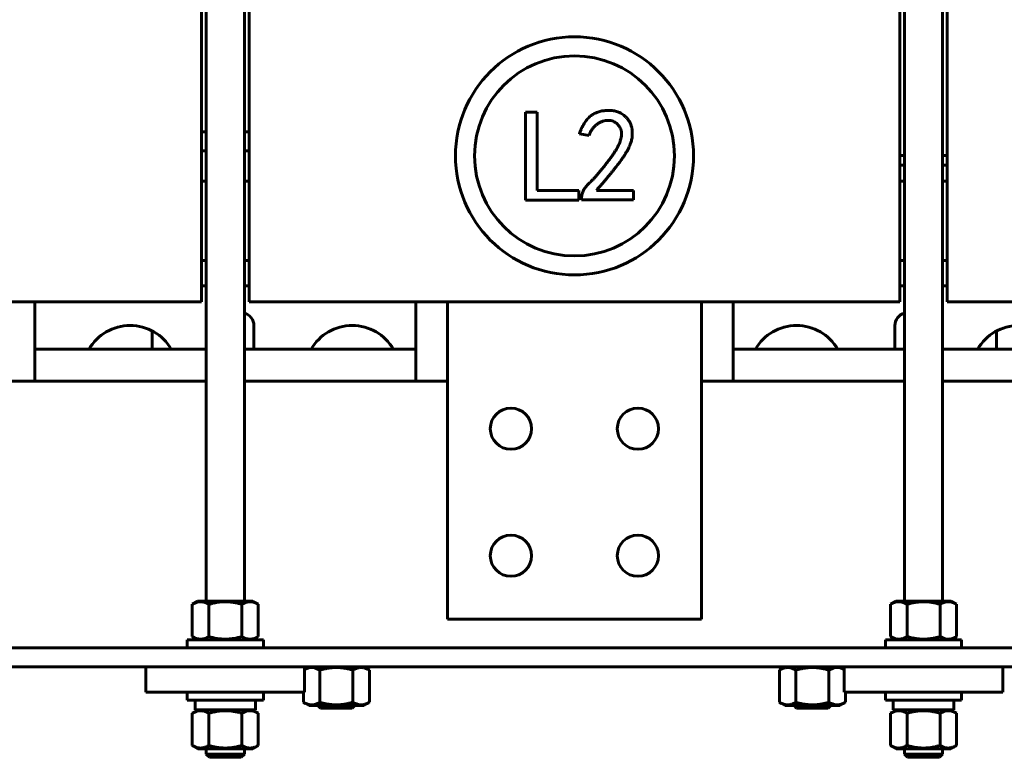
# Model space of a CAD drawing. Header units: millimetres. Extents: x 0 to 420, y 0 to 594.
# Tile 4 of 27: x 188 to 250, y 156 to 202. Entities that reach past the tile are written whole.
import ezdxf

# ---------------------------------------------------------------- set-up
doc = ezdxf.new("R2010")
doc.units = ezdxf.units.MM
doc.linetypes.add('K5LT_BASIC', pattern=[0])
doc.layers.add('Системный слой', color=7, linetype='Continuous')

# ---------------------------------------------------------------- blocks, each defined once
blk = doc.blocks.new('U19')
at = {"layer": 'Системный слой', "color": 150, "linetype": 'K5LT_BASIC', "lineweight": 60, "true_color": 0x0080ff}
for p, q in [((243.127, 193.204), (243.427, 193.204)), ((245.827, 193.204), (246.127, 193.204))]:
    blk.add_line(p, q, dxfattribs=at)
blk = doc.blocks.new('U20')
at = {"layer": 'Системный слой', "color": 150, "linetype": 'K5LT_BASIC', "lineweight": 60, "true_color": 0x0080ff}
for p, q in [((243.127, 193.804), (243.427, 193.804)), ((245.827, 193.804), (246.127, 193.804))]:
    blk.add_line(p, q, dxfattribs=at)
blk = doc.blocks.new('U21')
at = {"layer": 'Системный слой', "color": 150, "linetype": 'K5LT_BASIC', "lineweight": 60, "true_color": 0x0080ff}
for p, q in [((243.427, 165.744), (243.427, 253.377)), ((243.427, 156.104), (243.427, 156.444))]:
    blk.add_line(p, q, dxfattribs=at)
blk = doc.blocks.new('U22')
at = {"layer": 'Системный слой', "color": 150, "linetype": 'K5LT_BASIC', "lineweight": 60, "true_color": 0x0080ff}
for p, q in [((245.827, 165.744), (245.827, 253.377)), ((245.827, 156.104), (245.827, 156.444))]:
    blk.add_line(p, q, dxfattribs=at)
blk = doc.blocks.new('U36')
at = {"layer": 'Системный слой', "color": 150, "linetype": 'K5LT_BASIC', "lineweight": 60, "true_color": 0x0080ff}
for p, q in [((199.127, 187.204), (199.427, 187.204)), ((201.827, 187.204), (202.127, 187.204))]:
    blk.add_line(p, q, dxfattribs=at)
blk = doc.blocks.new('U37')
at = {"layer": 'Системный слой', "color": 150, "linetype": 'K5LT_BASIC', "lineweight": 60, "true_color": 0x0080ff}
for p, q in [((199.127, 187.204), (199.427, 187.204)), ((201.827, 187.204), (202.127, 187.204))]:
    blk.add_line(p, q, dxfattribs=at)
blk = doc.blocks.new('U38')
at = {"layer": 'Системный слой', "color": 150, "linetype": 'K5LT_BASIC', "lineweight": 60, "true_color": 0x0080ff}
for p, q in [((199.127, 192.204), (199.427, 192.204)), ((201.827, 192.204), (202.127, 192.204))]:
    blk.add_line(p, q, dxfattribs=at)
blk = doc.blocks.new('U56')
at = {"layer": 'Системный слой', "color": 150, "linetype": 'K5LT_BASIC', "lineweight": 60, "true_color": 0x0080ff}
for p, q in [((199.427, 254.523), (199.427, 165.744)), ((199.427, 156.444), (199.427, 156.104))]:
    blk.add_line(p, q, dxfattribs=at)
blk = doc.blocks.new('U57')
at = {"layer": 'Системный слой', "color": 150, "linetype": 'K5LT_BASIC', "lineweight": 60, "true_color": 0x0080ff}
for p, q in [((201.827, 254.523), (201.827, 165.744)), ((201.827, 156.444), (201.827, 156.104))]:
    blk.add_line(p, q, dxfattribs=at)
blk = doc.blocks.new('U58')
at = {"layer": 'Системный слой', "color": 150, "linetype": 'K5LT_BASIC', "lineweight": 60, "true_color": 0x0080ff}
for p, q in [((200.692, 155.904), (199.627, 155.904)), ((201.627, 155.904), (200.692, 155.904))]:
    blk.add_line(p, q, dxfattribs=at)
blk = doc.blocks.new('U59')
at = {"layer": 'Системный слой', "color": 150, "linetype": 'K5LT_BASIC', "lineweight": 60, "true_color": 0x0080ff}
for p, q in [((199.427, 194.104), (199.127, 194.104)), ((202.127, 194.104), (201.827, 194.104))]:
    blk.add_line(p, q, dxfattribs=at)
blk = doc.blocks.new('U60')
at = {"layer": 'Системный слой', "color": 150, "linetype": 'K5LT_BASIC', "lineweight": 60, "true_color": 0x0080ff}
for p, q in [((199.127, 194.104), (199.427, 194.104)), ((201.827, 194.104), (202.127, 194.104))]:
    blk.add_line(p, q, dxfattribs=at)
blk = doc.blocks.new('U61')
at = {"layer": 'Системный слой', "color": 150, "linetype": 'K5LT_BASIC', "lineweight": 60, "true_color": 0x0080ff}
for p, q in [((186.627, 179.604), (199.427, 179.604)), ((201.827, 179.604), (214.627, 179.604)), ((230.627, 179.604), (243.427, 179.604)), ((245.827, 179.604), (258.627, 179.604))]:
    blk.add_line(p, q, dxfattribs=at)
blk = doc.blocks.new('U67')
at = {"layer": 'Системный слой', "color": 150, "linetype": 'K5LT_BASIC', "lineweight": 60, "true_color": 0x0080ff}
for p, q in [((188.627, 181.604), (199.427, 181.604)), ((201.827, 181.604), (212.627, 181.604))]:
    blk.add_line(p, q, dxfattribs=at)
blk = doc.blocks.new('U68')
at = {"layer": 'Системный слой', "color": 150, "linetype": 'K5LT_BASIC', "lineweight": 60, "true_color": 0x0080ff}
for p, q in [((232.627, 181.604), (243.427, 181.604)), ((245.827, 181.604), (256.627, 181.604))]:
    blk.add_line(p, q, dxfattribs=at)
blk = doc.blocks.new('U73')
at = {"layer": 'Системный слой', "color": 150, "linetype": 'K5LT_BASIC', "lineweight": 60, "true_color": 0x0080ff}
blk.add_line((232.627, 179.604), (232.627, 184.604), dxfattribs=at)
blk = doc.blocks.new('U74')
at = {"layer": 'Системный слой', "color": 150, "linetype": 'K5LT_BASIC', "lineweight": 60, "true_color": 0x0080ff}
blk.add_line((212.627, 184.604), (212.627, 179.604), dxfattribs=at)
blk = doc.blocks.new('U83')
at = {"layer": 'Системный слой', "color": 150, "linetype": 'K5LT_BASIC', "lineweight": 60, "true_color": 0x0080ff}
for p, q in [((205.627, 161.443), (205.946, 161.551)), ((205.946, 161.551), (206.27, 161.535)), ((206.27, 161.535), (206.588, 161.4))]:
    blk.add_line(p, q, dxfattribs=at)
blk = doc.blocks.new('U104')
at = {"layer": 'Системный слой', "color": 150, "linetype": 'K5LT_BASIC', "lineweight": 60, "true_color": 0x0080ff}
for p, q in [((238.666, 161.4), (238.983, 161.535)), ((238.983, 161.535), (239.307, 161.552)), ((239.307, 161.552), (239.627, 161.443))]:
    blk.add_line(p, q, dxfattribs=at)
blk = doc.blocks.new('U133')
at = {"layer": 'Системный слой', "color": 150, "linetype": 'K5LT_BASIC', "lineweight": 60, "true_color": 0x0080ff}
for p, q in [((243.127, 187.204), (243.427, 187.204)), ((245.827, 187.204), (246.127, 187.204))]:
    blk.add_line(p, q, dxfattribs=at)
blk = doc.blocks.new('U134')
at = {"layer": 'Системный слой', "color": 150, "linetype": 'K5LT_BASIC', "lineweight": 60, "true_color": 0x0080ff}
for p, q in [((243.127, 187.204), (243.427, 187.204)), ((245.827, 187.204), (246.127, 187.204))]:
    blk.add_line(p, q, dxfattribs=at)
blk = doc.blocks.new('U135')
at = {"layer": 'Системный слой', "color": 150, "linetype": 'K5LT_BASIC', "lineweight": 60, "true_color": 0x0080ff}
for p, q in [((243.127, 192.204), (243.427, 192.204)), ((245.827, 192.204), (246.127, 192.204))]:
    blk.add_line(p, q, dxfattribs=at)
blk = doc.blocks.new('U137')
at = {"layer": 'Системный слой', "color": 150, "linetype": 'K5LT_BASIC', "lineweight": 60, "true_color": 0x0080ff}
blk.add_line((188.627, 179.604), (188.627, 184.604), dxfattribs=at)
blk = doc.blocks.new('U144')
at = {"layer": 'Системный слой', "color": 150, "linetype": 'K5LT_BASIC', "lineweight": 60, "true_color": 0x0080ff}
for p, q in [((199.127, 185.604), (199.427, 185.604)), ((201.827, 185.604), (202.127, 185.604)), ((243.127, 185.604), (243.427, 185.604)), ((245.827, 185.604), (246.127, 185.604))]:
    blk.add_line(p, q, dxfattribs=at)

msp = doc.modelspace()

# ---------------------------------------------------------------- linework, layer by layer
at = {"layer": 'Системный слой', "color": 150, "linetype": 'K5LT_BASIC', "lineweight": 60, "true_color": 0x0080ff}
for p, q in [((199.1272, 250.6043), (199.1272, 184.6043)), ((202.1272, 184.6043), (202.1272, 250.6043)), ((243.1272, 250.6043), (243.1272, 184.6043)), ((246.1272, 184.6043), (246.1272, 250.6043)), ((219.5406, 196.5431), (220.2867, 196.5431)), ((219.5406, 190.9955), (219.5406, 196.5431)), ((220.2867, 196.5431), (220.2867, 191.6119)), ((199.1272, 195.3043), (199.4272, 195.3043)), ((201.8272, 195.3043), (202.1272, 195.3043)), ((223.5569, 195.0832), (222.9405, 195.1805)), ((220.2867, 191.6119), (222.9145, 191.6119)), ((222.9145, 191.6119), (222.9145, 190.9955)), ((223.0703, 191.0279), (223.0703, 191.1577)), ((224.0111, 191.6119), (226.3469, 191.6119)), ((226.3469, 191.6119), (226.3469, 191.0279)), ((222.9145, 190.9955), (219.5406, 190.9955)), ((226.3469, 191.0279), (223.0703, 191.0279)), ((167.1272, 184.6043), (190.1272, 184.6043)), ((199.1272, 184.6043), (190.1272, 184.6043)), ((211.1272, 184.6043), (202.1272, 184.6043)), ((211.1272, 184.6043), (234.1272, 184.6043)), ((214.6272, 184.6043), (214.6272, 164.6043)), ((230.6272, 184.6043), (214.6272, 184.6043)), ((230.6272, 184.6043), (230.6272, 164.6043)), ((243.1272, 184.6043), (234.1272, 184.6043)), ((255.1272, 184.6043), (246.1272, 184.6043)), ((202.4272, 183.1043), (202.4272, 181.6043)), ((242.8272, 181.6043), (242.8272, 183.1043)), ((196.0272, 182.7576), (196.0272, 181.6043)), ((249.2272, 182.7576), (249.2272, 181.6043)), ((198.9022, 165.7443), (198.5487, 165.5403)), ((198.9022, 165.7443), (202.3522, 165.7443)), ((202.3522, 165.7443), (202.7056, 165.5403)), ((242.9022, 165.7443), (242.5487, 165.5403)), ((246.3522, 165.7443), (242.9022, 165.7443)), ((246.3522, 165.7443), (246.7056, 165.5403)), ((198.5487, 165.5403), (198.5487, 163.5084)), ((199.5879, 165.5403), (199.5879, 163.5084)), ((201.6664, 165.5403), (201.6664, 163.5084)), ((202.7056, 165.5403), (202.7056, 163.5084)), ((242.5487, 163.5084), (242.5487, 165.5403)), ((243.5879, 163.5084), (243.5879, 165.5403)), ((245.6664, 163.5084), (245.6664, 165.5403)), ((246.7056, 163.5084), (246.7056, 165.5403)), ((230.6272, 164.6043), (214.6272, 164.6043)), ((198.2272, 162.8043), (198.2272, 163.3043)), ((198.2272, 163.3043), (203.0272, 163.3043)), ((198.9022, 163.3043), (198.5487, 163.5084)), ((202.3522, 163.3043), (202.7056, 163.5084)), ((203.0272, 162.8043), (203.0272, 163.3043)), ((242.2272, 163.3043), (242.2272, 162.8043)), ((247.0272, 163.3043), (242.2272, 163.3043)), ((242.9022, 163.3043), (242.5487, 163.5084)), ((246.3522, 163.3043), (246.7056, 163.5084)), ((247.0272, 163.3043), (247.0272, 162.8043)), ((171.6272, 162.8043), (273.6272, 162.8043)), ((181.6272, 161.6043), (263.6272, 161.6043)), ((195.6272, 161.6043), (205.6272, 161.6043)), ((195.6272, 161.6043), (195.6272, 160.0043)), ((205.6272, 161.6043), (205.6272, 160.0043)), ((205.9022, 161.6043), (205.6272, 161.4456)), ((206.5879, 159.3684), (206.5879, 161.4003)), ((208.6664, 159.3684), (208.6664, 161.4003)), ((209.3522, 161.6043), (209.7056, 161.4003)), ((209.7056, 159.3684), (209.7056, 161.4003)), ((235.9022, 161.6043), (235.5487, 161.4003)), ((235.5487, 159.3684), (235.5487, 161.4003)), ((236.5879, 159.3684), (236.5879, 161.4003)), ((238.6664, 159.3684), (238.6664, 161.4003)), ((239.3522, 161.6043), (239.6272, 161.4456)), ((239.6272, 160.0043), (239.6272, 161.6043)), ((249.6272, 161.6043), (239.6272, 161.6043)), ((249.6272, 160.0043), (249.6272, 161.6043)), ((195.6272, 160.0043), (205.6272, 160.0043)), ((198.2272, 160.0043), (198.2272, 159.5043)), ((203.0272, 159.5043), (198.2272, 159.5043)), ((198.7172, 159.5043), (198.7172, 158.8843)), ((202.5372, 159.5043), (202.5372, 158.8843)), ((203.0272, 160.0043), (203.0272, 159.5043)), ((205.5487, 159.3684), (205.5487, 160.0043)), ((249.6272, 160.0043), (239.6272, 160.0043)), ((239.7056, 159.3684), (239.7056, 160.0043)), ((242.2272, 159.5043), (242.2272, 160.0043)), ((242.2272, 159.5043), (247.0272, 159.5043)), ((242.7172, 158.8843), (242.7172, 159.5043)), ((246.5372, 158.8843), (246.5372, 159.5043)), ((247.0272, 159.5043), (247.0272, 160.0043)), ((198.9022, 158.8843), (198.5487, 158.6803)), ((202.5372, 158.8843), (198.7172, 158.8843)), ((202.3522, 158.8843), (202.7056, 158.6803)), ((205.9022, 159.1643), (205.5487, 159.3684)), ((209.3522, 159.1643), (205.9022, 159.1643)), ((206.6272, 159.0043), (206.4672, 159.1643)), ((208.6272, 159.0043), (206.6272, 159.0043)), ((208.6272, 159.0043), (208.7872, 159.1643)), ((209.3522, 159.1643), (209.7056, 159.3684)), ((235.9022, 159.1643), (235.5487, 159.3684)), ((239.3522, 159.1643), (235.9022, 159.1643)), ((236.6272, 159.0043), (236.4672, 159.1643)), ((238.6272, 159.0043), (236.6272, 159.0043)), ((238.6272, 159.0043), (238.7872, 159.1643)), ((239.3522, 159.1643), (239.7056, 159.3684)), ((242.9022, 158.8843), (242.5487, 158.6803)), ((242.7172, 158.8843), (246.5372, 158.8843)), ((246.3522, 158.8843), (246.7056, 158.6803)), ((198.5487, 156.6484), (198.5487, 158.6803)), ((199.5879, 156.6484), (199.5879, 158.6803)), ((201.6664, 156.6484), (201.6664, 158.6803)), ((202.7056, 156.6484), (202.7056, 158.6803)), ((242.5487, 158.6803), (242.5487, 156.6484)), ((243.5879, 158.6803), (243.5879, 156.6484)), ((245.6664, 158.6803), (245.6664, 156.6484)), ((246.7056, 158.6803), (246.7056, 156.6484)), ((198.9022, 156.4443), (198.5487, 156.6484)), ((202.3522, 156.4443), (198.9022, 156.4443)), ((202.3522, 156.4443), (202.7056, 156.6484)), ((242.9022, 156.4443), (242.5487, 156.6484)), ((242.9022, 156.4443), (246.3522, 156.4443)), ((246.3522, 156.4443), (246.7056, 156.6484)), ((199.6272, 155.9043), (199.4272, 156.1043)), ((199.4272, 156.1043), (200.7055, 156.1043)), ((200.7055, 156.1043), (201.8272, 156.1043)), ((201.6272, 155.9043), (201.8272, 156.1043)), ((243.6272, 155.9043), (243.4272, 156.1043)), ((243.4272, 156.1043), (245.8272, 156.1043)), ((245.6272, 155.9043), (243.6272, 155.9043)), ((245.6272, 155.9043), (245.8272, 156.1043))]:
    msp.add_line(p, q, dxfattribs=at)
for centre, radius in [((222.6311, 193.7911), 7.5), ((222.6311, 193.7911), 6.3), ((218.6272, 176.6043), 1.3), ((226.6272, 176.6043), 1.3), ((218.6272, 168.6043), 1.3), ((226.6272, 168.6043), 1.3)]:
    msp.add_circle(centre, radius, dxfattribs=at)
for centre, radius, start, end in [((201.6272, 183.1043), 0.8, 0, 75.522488), ((243.6272, 183.1043), 0.8, 104.477512, 180), ((194.6272, 180.1043), 3, 30, 150), ((208.6272, 180.1043), 3, 30, 150), ((236.6272, 180.1043), 3, 30, 150), ((250.6272, 180.1043), 3, 30, 150)]:
    msp.add_arc(centre, radius, start, end, dxfattribs=at)
for points, knots in [([(222.9405, 195.1805), (222.9623, 195.2409), (223.0046, 195.3582), (223.0775, 195.5254), (223.1528, 195.681), (223.2326, 195.824), (223.3186, 195.9534), (223.4087, 196.0705), (223.5034, 196.1752), (223.6029, 196.2674), (223.707, 196.3487), (223.8163, 196.4192), (223.9295, 196.4808), (224.0471, 196.533), (224.1692, 196.5751), (224.2965, 196.6058), (224.4277, 196.6295), (224.5172, 196.6367), (224.5626, 196.6404)], [0, 0, 0, 0, 0.082418, 0.1603497, 0.2342482, 0.3045452, 0.3706461, 0.4337613, 0.4942528, 0.5518037, 0.6079209, 0.6637471, 0.7187966, 0.7734135, 0.8289231, 0.8846043, 0.9415582, 1, 1, 1, 1]), ([(224.5626, 196.6404), (224.6154, 196.6446), (224.7182, 196.6529), (224.8688, 196.6544), (225.0109, 196.6446), (225.147, 196.6259), (225.2801, 196.5929), (225.4134, 196.5442), (225.5482, 196.4784), (225.6844, 196.3977), (225.8179, 196.2989), (225.9388, 196.1746), (226.0454, 196.0273), (226.1407, 195.8607), (226.2176, 195.6734), (226.2639, 195.4647), (226.2808, 195.2384), (226.2715, 195.0387), (226.2488, 194.8698), (226.217, 194.7348), (226.1712, 194.5942), (226.1172, 194.446), (226.0455, 194.2935), (225.9648, 194.1336), (225.8684, 193.969), (225.7808, 193.8269), (225.7015, 193.7086), (225.635, 193.612), (225.5625, 193.5089), (225.481, 193.401), (225.395, 193.2857), (225.3024, 193.164), (225.2025, 193.0371), (225.0965, 192.9032), (224.9839, 192.7628), (224.864, 192.6167), (224.7371, 192.4651), (224.605, 192.3061), (224.4662, 192.1409), (224.3205, 191.9698), (224.1675, 191.7935), (224.0639, 191.6732), (224.0111, 191.6119)], [0, 0, 0, 0, 0.0231066, 0.0449378, 0.0655931, 0.085179, 0.1047905, 0.1252321, 0.146947, 0.1701294, 0.1941955, 0.2191421, 0.2453748, 0.2732971, 0.3026794, 0.3333104, 0.3660738, 0.4013869, 0.4202566, 0.4403369, 0.4617676, 0.484702, 0.5090853, 0.5351729, 0.5627921, 0.5922081, 0.6079503, 0.6249052, 0.6433192, 0.6629144, 0.6838717, 0.7060522, 0.7295644, 0.7543029, 0.7805141, 0.8080636, 0.8367079, 0.8667163, 0.8982007, 0.9307825, 0.9647093, 1, 1, 1, 1]), ([(223.0703, 191.1577), (223.0742, 191.1979), (223.082, 191.2778), (223.1094, 191.3953), (223.1479, 191.51), (223.1986, 191.6219), (223.2612, 191.731), (223.3382, 191.835), (223.4242, 191.9385), (223.527, 192.0363), (223.6379, 192.1404), (223.7528, 192.2596), (223.8772, 192.3896), (224.0061, 192.5362), (224.1449, 192.6939), (224.2884, 192.8676), (224.4399, 193.0537), (224.5952, 193.249), (224.7473, 193.4451), (224.8876, 193.6351), (225.0151, 193.8126), (225.1289, 193.9781), (225.2259, 194.1335), (225.3102, 194.2765), (225.3821, 194.4067), (225.4538, 194.5622), (225.5216, 194.7416), (225.5747, 194.9453), (225.5988, 195.1339), (225.5893, 195.3072), (225.552, 195.4653), (225.487, 195.6088), (225.3956, 195.7381), (225.2789, 195.8484), (225.1458, 195.9392), (224.9977, 196.0002), (224.8392, 196.0311), (224.6734, 196.0283), (224.5063, 195.9986), (224.3398, 195.9469), (224.1793, 195.867), (224.0221, 195.7672), (223.8764, 195.6387), (223.7483, 195.4804), (223.6394, 195.2932), (223.5851, 195.1549), (223.5569, 195.0832)], [0, 0, 0, 0, 0.0155287, 0.0308642, 0.04632, 0.0620533, 0.0780793, 0.0946407, 0.1118158, 0.1298049, 0.1492158, 0.1703673, 0.1934894, 0.2184957, 0.245488, 0.2743887, 0.3051868, 0.3378863, 0.3704218, 0.4007344, 0.4288022, 0.4545463, 0.4780315, 0.4993181, 0.5184278, 0.535259, 0.5652147, 0.5921015, 0.6161602, 0.6380887, 0.6585443, 0.6783481, 0.6983685, 0.7190874, 0.7398698, 0.7600558, 0.7803153, 0.8015928, 0.8234931, 0.8454849, 0.8684476, 0.8923113, 0.9169977, 0.9428597, 0.9703611, 1, 1, 1, 1]), ([(198.5487, 165.5403), (198.6137, 165.5778), (198.7093, 165.6253), (198.8274, 165.6656), (198.9014, 165.6842), (198.9678, 165.6955), (199.0246, 165.7004), (199.0827, 165.7015), (199.1413, 165.6987), (199.2114, 165.689), (199.2695, 165.6759), (199.3385, 165.6562), (199.4418, 165.6184), (199.5321, 165.5725), (199.5879, 165.5403)], [0, 0, 0, 0, 2.8814613, 4.2007918, 5.12203, 6.0737295, 7.054851, 7.5526049, 8.5536622, 9.549854, 10.5399482, 11.0322282, 12.5081996, 15, 15, 15, 15]), ([(199.5879, 165.5403), (199.6041, 165.5449), (199.6366, 165.5541), (199.7022, 165.5721), (199.7844, 165.5932), (199.8837, 165.6163), (200.0087, 165.6423), (200.1592, 165.668), (200.2917, 165.6838), (200.3801, 165.6914), (200.4394, 165.6956), (200.5748, 165.7025), (200.7764, 165.701), (201.0309, 165.6781), (201.2314, 165.6455), (201.3911, 165.6119), (201.4976, 165.5863), (201.5891, 165.5622), (201.6406, 165.5477), (201.6664, 165.5403)], [0.009237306, 0.009237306, 0.009237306, 0.009237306, 0.009490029, 0.009742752, 0.010248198, 0.010753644, 0.01125909, 0.012147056, 0.013035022, 0.013257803, 0.013480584, 0.013926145, 0.015290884, 0.016498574, 0.017706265, 0.018327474, 0.018948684, 0.01935084, 0.019752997, 0.019752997, 0.019752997, 0.019752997]), ([(201.6664, 165.5403), (201.7314, 165.5778), (201.827, 165.6253), (201.9451, 165.6656), (202.019, 165.6842), (202.0855, 165.6955), (202.1422, 165.7004), (202.2004, 165.7015), (202.2589, 165.6987), (202.3291, 165.689), (202.3872, 165.6759), (202.4562, 165.6562), (202.5595, 165.6184), (202.6498, 165.5725), (202.7056, 165.5403)], [0, 0, 0, 0, 2.8814613, 4.2007918, 5.12203, 6.0737295, 7.054851, 7.5526049, 8.5536622, 9.549854, 10.5399482, 11.0322282, 12.5081996, 15, 15, 15, 15]), ([(242.5487, 165.5403), (242.6335, 165.5892), (242.719, 165.6296), (242.8917, 165.6855), (242.979, 165.7009), (243.1115, 165.7011), (243.1559, 165.6973), (243.2437, 165.6827), (243.2873, 165.6718), (243.4173, 165.6298), (243.503, 165.5893), (243.5879, 165.5403)], [0.000000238, 0.000000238, 0.000000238, 0.000000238, 0.002624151, 0.002624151, 0.005248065, 0.005248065, 0.006560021, 0.006560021, 0.007871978, 0.007871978, 0.010495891, 0.010495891, 0.010495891, 0.010495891]), ([(243.5879, 165.5403), (243.7559, 165.5887), (243.9261, 165.6291), (244.1864, 165.6714), (244.2742, 165.6824), (244.4509, 165.6973), (244.539, 165.701), (244.8025, 165.701), (244.977, 165.686), (245.3242, 165.63), (245.4973, 165.5891), (245.6664, 165.5403)], [0.003844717, 0.003844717, 0.003844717, 0.003844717, 0.006467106, 0.006467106, 0.0077783, 0.0077783, 0.009089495, 0.009089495, 0.011711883, 0.011711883, 0.014334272, 0.014334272, 0.014334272, 0.014334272]), ([(245.6664, 165.5403), (245.7512, 165.5892), (245.8367, 165.6296), (246.0094, 165.6855), (246.0967, 165.7009), (246.2292, 165.7011), (246.2736, 165.6973), (246.3614, 165.6827), (246.405, 165.6718), (246.535, 165.6298), (246.6207, 165.5893), (246.7056, 165.5403)], [0.000000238, 0.000000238, 0.000000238, 0.000000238, 0.002624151, 0.002624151, 0.005248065, 0.005248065, 0.006560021, 0.006560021, 0.007871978, 0.007871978, 0.010495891, 0.010495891, 0.010495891, 0.010495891]), ([(199.5879, 163.5084), (199.5031, 163.4594), (199.4176, 163.419), (199.2449, 163.3631), (199.1577, 163.3477), (199.0251, 163.3476), (198.9807, 163.3513), (198.8929, 163.366), (198.8493, 163.3769), (198.7193, 163.4189), (198.6336, 163.4593), (198.5487, 163.5084)], [0.000000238, 0.000000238, 0.000000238, 0.000000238, 0.002624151, 0.002624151, 0.005248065, 0.005248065, 0.006560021, 0.006560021, 0.007871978, 0.007871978, 0.010495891, 0.010495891, 0.010495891, 0.010495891]), ([(201.6664, 163.5084), (201.4984, 163.4599), (201.3282, 163.4195), (201.0679, 163.3772), (200.9801, 163.3662), (200.8034, 163.3514), (200.7153, 163.3476), (200.4518, 163.3476), (200.2773, 163.3627), (199.9301, 163.4187), (199.757, 163.4596), (199.5879, 163.5084)], [0.003844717, 0.003844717, 0.003844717, 0.003844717, 0.006467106, 0.006467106, 0.0077783, 0.0077783, 0.009089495, 0.009089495, 0.011711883, 0.011711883, 0.014334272, 0.014334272, 0.014334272, 0.014334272]), ([(202.7056, 163.5084), (202.6208, 163.4594), (202.5353, 163.419), (202.3626, 163.3631), (202.2753, 163.3477), (202.1428, 163.3476), (202.0984, 163.3513), (202.0106, 163.366), (201.967, 163.3769), (201.837, 163.4189), (201.7513, 163.4593), (201.6664, 163.5084)], [0.000000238, 0.000000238, 0.000000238, 0.000000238, 0.002624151, 0.002624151, 0.005248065, 0.005248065, 0.006560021, 0.006560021, 0.007871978, 0.007871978, 0.010495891, 0.010495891, 0.010495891, 0.010495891]), ([(243.5879, 163.5084), (243.5229, 163.4709), (243.4273, 163.4233), (243.3092, 163.383), (243.2353, 163.3645), (243.1689, 163.3531), (243.1121, 163.3483), (243.054, 163.3471), (242.9954, 163.35), (242.9252, 163.3597), (242.8672, 163.3727), (242.7981, 163.3925), (242.6948, 163.4302), (242.6045, 163.4762), (242.5487, 163.5084)], [0, 0, 0, 0, 2.8814613, 4.2007918, 5.12203, 6.0737295, 7.054851, 7.5526049, 8.5536622, 9.549854, 10.5399482, 11.0322282, 12.5081996, 15, 15, 15, 15]), ([(245.6664, 163.5084), (245.6503, 163.5037), (245.6178, 163.4945), (245.5521, 163.4766), (245.4699, 163.4555), (245.3706, 163.4324), (245.2456, 163.4064), (245.0951, 163.3807), (244.9626, 163.3648), (244.8742, 163.3573), (244.8149, 163.353), (244.6795, 163.3462), (244.4779, 163.3476), (244.2234, 163.3705), (244.0229, 163.4031), (243.8632, 163.4367), (243.7567, 163.4624), (243.6653, 163.4865), (243.6137, 163.5009), (243.5879, 163.5084)], [0.009237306, 0.009237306, 0.009237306, 0.009237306, 0.009490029, 0.009742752, 0.010248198, 0.010753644, 0.01125909, 0.012147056, 0.013035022, 0.013257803, 0.013480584, 0.013926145, 0.015290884, 0.016498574, 0.017706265, 0.018327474, 0.018948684, 0.01935084, 0.019752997, 0.019752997, 0.019752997, 0.019752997]), ([(246.7056, 163.5084), (246.6406, 163.4709), (246.545, 163.4233), (246.4269, 163.383), (246.353, 163.3645), (246.2865, 163.3531), (246.2298, 163.3483), (246.1716, 163.3471), (246.1131, 163.35), (246.0429, 163.3597), (245.9848, 163.3727), (245.9158, 163.3925), (245.8125, 163.4302), (245.7222, 163.4762), (245.6664, 163.5084)], [0, 0, 0, 0, 2.8814613, 4.2007918, 5.12203, 6.0737295, 7.054851, 7.5526049, 8.5536622, 9.549854, 10.5399482, 11.0322282, 12.5081996, 15, 15, 15, 15]), ([(206.5879, 161.4003), (206.6041, 161.4049), (206.6366, 161.4141), (206.7022, 161.4321), (206.7844, 161.4532), (206.8837, 161.4763), (207.0087, 161.5023), (207.1592, 161.528), (207.2917, 161.5438), (207.3801, 161.5514), (207.4394, 161.5556), (207.5748, 161.5625), (207.7764, 161.561), (208.0309, 161.5381), (208.2314, 161.5055), (208.3911, 161.4719), (208.4976, 161.4463), (208.5891, 161.4222), (208.6406, 161.4077), (208.6664, 161.4003)], [0.009237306, 0.009237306, 0.009237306, 0.009237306, 0.009490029, 0.009742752, 0.010248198, 0.010753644, 0.01125909, 0.012147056, 0.013035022, 0.013257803, 0.013480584, 0.013926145, 0.015290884, 0.016498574, 0.017706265, 0.018327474, 0.018948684, 0.01935084, 0.019752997, 0.019752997, 0.019752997, 0.019752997]), ([(208.6664, 161.4003), (208.7314, 161.4378), (208.827, 161.4853), (208.9451, 161.5256), (209.019, 161.5442), (209.0855, 161.5555), (209.1422, 161.5604), (209.2004, 161.5615), (209.2589, 161.5587), (209.3291, 161.549), (209.3872, 161.5359), (209.4562, 161.5162), (209.5595, 161.4784), (209.6498, 161.4325), (209.7056, 161.4003)], [0, 0, 0, 0, 2.8814613, 4.2007918, 5.12203, 6.0737295, 7.054851, 7.5526049, 8.5536622, 9.549854, 10.5399482, 11.0322282, 12.5081996, 15, 15, 15, 15]), ([(235.5487, 161.4003), (235.6137, 161.4378), (235.7093, 161.4853), (235.8274, 161.5256), (235.9014, 161.5442), (235.9678, 161.5555), (236.0246, 161.5604), (236.0827, 161.5615), (236.1413, 161.5587), (236.2114, 161.549), (236.2695, 161.5359), (236.3385, 161.5162), (236.4418, 161.4784), (236.5321, 161.4325), (236.5879, 161.4003)], [0, 0, 0, 0, 2.8814613, 4.2007918, 5.12203, 6.0737295, 7.054851, 7.5526049, 8.5536622, 9.549854, 10.5399482, 11.0322282, 12.5081996, 15, 15, 15, 15]), ([(236.5879, 161.4003), (236.6041, 161.4049), (236.6366, 161.4141), (236.7022, 161.4321), (236.7844, 161.4532), (236.8837, 161.4763), (237.0087, 161.5023), (237.1592, 161.528), (237.2917, 161.5438), (237.3801, 161.5514), (237.4394, 161.5556), (237.5748, 161.5625), (237.7764, 161.561), (238.0309, 161.5381), (238.2314, 161.5055), (238.3911, 161.4719), (238.4976, 161.4463), (238.5891, 161.4222), (238.6406, 161.4077), (238.6664, 161.4003)], [0.009237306, 0.009237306, 0.009237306, 0.009237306, 0.009490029, 0.009742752, 0.010248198, 0.010753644, 0.01125909, 0.012147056, 0.013035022, 0.013257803, 0.013480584, 0.013926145, 0.015290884, 0.016498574, 0.017706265, 0.018327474, 0.018948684, 0.01935084, 0.019752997, 0.019752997, 0.019752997, 0.019752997]), ([(206.5879, 159.3684), (206.5229, 159.3309), (206.4273, 159.2833), (206.3092, 159.243), (206.2353, 159.2245), (206.1689, 159.2131), (206.1121, 159.2083), (206.054, 159.2071), (205.9954, 159.21), (205.9252, 159.2197), (205.8672, 159.2327), (205.7981, 159.2525), (205.6948, 159.2902), (205.6045, 159.3362), (205.5487, 159.3684)], [0, 0, 0, 0, 2.8814613, 4.2007918, 5.12203, 6.0737295, 7.054851, 7.5526049, 8.5536622, 9.549854, 10.5399482, 11.0322282, 12.5081996, 15, 15, 15, 15]), ([(208.6664, 159.3684), (208.6503, 159.3637), (208.6178, 159.3545), (208.5687, 159.3411), (208.5196, 159.3282), (208.4211, 159.3035), (208.3095, 159.2788), (208.1988, 159.2586), (208.1399, 159.2489), (208.0957, 159.2422), (208.0513, 159.236), (208.0066, 159.2304), (207.9618, 159.2253), (207.9171, 159.2209), (207.8725, 159.2171), (207.8277, 159.2139), (207.7829, 159.2114), (207.7304, 159.2092), (207.6705, 159.2077), (207.6026, 159.2075), (207.5349, 159.2087), (207.4699, 159.2114), (207.4075, 159.2151), (207.3475, 159.2199), (207.2876, 159.2258), (207.2279, 159.2327), (207.1683, 159.2407), (207.0887, 159.2527), (207.0091, 159.2668), (206.9292, 159.2829), (206.869, 159.2959), (206.8089, 159.3098), (206.7554, 159.323), (206.7086, 159.3351), (206.6683, 159.3458), (206.6281, 159.3569), (206.6013, 159.3645), (206.5879, 159.3684)], [0.003844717, 0.003844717, 0.003844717, 0.003844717, 0.004098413, 0.004352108, 0.004605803, 0.004859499, 0.00587428, 0.006318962, 0.006541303, 0.006763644, 0.006985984, 0.007208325, 0.007430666, 0.007653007, 0.007874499, 0.008095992, 0.008317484, 0.008538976, 0.0088761, 0.009213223, 0.009550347, 0.009887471, 0.010187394, 0.010487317, 0.01078724, 0.011087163, 0.011387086, 0.011687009, 0.012286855, 0.012591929, 0.012897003, 0.013202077, 0.01350715, 0.013713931, 0.013920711, 0.014127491, 0.014334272, 0.014334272, 0.014334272, 0.014334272]), ([(209.7056, 159.3684), (209.6406, 159.3309), (209.545, 159.2833), (209.4269, 159.243), (209.353, 159.2245), (209.2865, 159.2131), (209.2298, 159.2083), (209.1716, 159.2071), (209.1131, 159.21), (209.0429, 159.2197), (208.9848, 159.2327), (208.9158, 159.2525), (208.8125, 159.2902), (208.7222, 159.3362), (208.6664, 159.3684)], [0, 0, 0, 0, 2.8814613, 4.2007918, 5.12203, 6.0737295, 7.054851, 7.5526049, 8.5536622, 9.549854, 10.5399482, 11.0322282, 12.5081996, 15, 15, 15, 15]), ([(236.5879, 159.3684), (236.5229, 159.3309), (236.4273, 159.2833), (236.3092, 159.243), (236.2353, 159.2245), (236.1689, 159.2131), (236.1121, 159.2083), (236.054, 159.2071), (235.9954, 159.21), (235.9252, 159.2197), (235.8672, 159.2327), (235.7981, 159.2525), (235.6948, 159.2902), (235.6045, 159.3362), (235.5487, 159.3684)], [0, 0, 0, 0, 2.8814613, 4.2007918, 5.12203, 6.0737295, 7.054851, 7.5526049, 8.5536622, 9.549854, 10.5399482, 11.0322282, 12.5081996, 15, 15, 15, 15]), ([(238.6664, 159.3684), (238.6503, 159.3637), (238.6178, 159.3545), (238.5687, 159.3411), (238.5196, 159.3282), (238.4211, 159.3035), (238.3095, 159.2788), (238.1988, 159.2586), (238.1399, 159.2489), (238.0957, 159.2422), (238.0513, 159.236), (238.0066, 159.2304), (237.9618, 159.2253), (237.9171, 159.2209), (237.8725, 159.2171), (237.8277, 159.2139), (237.7829, 159.2114), (237.7304, 159.2092), (237.6705, 159.2077), (237.6026, 159.2075), (237.5349, 159.2087), (237.4699, 159.2114), (237.4075, 159.2151), (237.3475, 159.2199), (237.2876, 159.2258), (237.2279, 159.2327), (237.1683, 159.2407), (237.0887, 159.2527), (237.0091, 159.2668), (236.9292, 159.2829), (236.869, 159.2959), (236.8089, 159.3098), (236.7554, 159.323), (236.7086, 159.3351), (236.6683, 159.3458), (236.6281, 159.3569), (236.6013, 159.3645), (236.5879, 159.3684)], [0.003844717, 0.003844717, 0.003844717, 0.003844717, 0.004098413, 0.004352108, 0.004605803, 0.004859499, 0.00587428, 0.006318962, 0.006541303, 0.006763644, 0.006985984, 0.007208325, 0.007430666, 0.007653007, 0.007874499, 0.008095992, 0.008317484, 0.008538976, 0.0088761, 0.009213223, 0.009550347, 0.009887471, 0.010187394, 0.010487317, 0.01078724, 0.011087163, 0.011387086, 0.011687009, 0.012286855, 0.012591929, 0.012897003, 0.013202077, 0.01350715, 0.013713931, 0.013920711, 0.014127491, 0.014334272, 0.014334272, 0.014334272, 0.014334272]), ([(239.7056, 159.3684), (239.6406, 159.3309), (239.545, 159.2833), (239.4269, 159.243), (239.353, 159.2245), (239.2865, 159.2131), (239.2298, 159.2083), (239.1716, 159.2071), (239.1131, 159.21), (239.0429, 159.2197), (238.9848, 159.2327), (238.9158, 159.2525), (238.8125, 159.2902), (238.7222, 159.3362), (238.6664, 159.3684)], [0, 0, 0, 0, 2.8814613, 4.2007918, 5.12203, 6.0737295, 7.054851, 7.5526049, 8.5536622, 9.549854, 10.5399482, 11.0322282, 12.5081996, 15, 15, 15, 15]), ([(198.5487, 158.6803), (198.6137, 158.7178), (198.7093, 158.7653), (198.8274, 158.8056), (198.9014, 158.8242), (198.9678, 158.8355), (199.0246, 158.8404), (199.0827, 158.8415), (199.1413, 158.8387), (199.2114, 158.829), (199.2695, 158.8159), (199.3385, 158.7962), (199.4418, 158.7584), (199.5321, 158.7125), (199.5879, 158.6803)], [0, 0, 0, 0, 2.8814613, 4.2007918, 5.12203, 6.0737295, 7.054851, 7.5526049, 8.5536622, 9.549854, 10.5399482, 11.0322282, 12.5081996, 15, 15, 15, 15]), ([(199.5879, 158.6803), (199.6041, 158.6849), (199.6366, 158.6941), (199.7022, 158.7121), (199.7844, 158.7332), (199.8837, 158.7563), (200.0087, 158.7823), (200.1592, 158.808), (200.2917, 158.8238), (200.3801, 158.8314), (200.4394, 158.8356), (200.5748, 158.8425), (200.7764, 158.841), (201.0309, 158.8181), (201.2314, 158.7855), (201.3911, 158.7519), (201.4976, 158.7263), (201.5891, 158.7022), (201.6406, 158.6877), (201.6664, 158.6803)], [0.009237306, 0.009237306, 0.009237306, 0.009237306, 0.009490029, 0.009742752, 0.010248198, 0.010753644, 0.01125909, 0.012147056, 0.013035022, 0.013257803, 0.013480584, 0.013926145, 0.015290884, 0.016498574, 0.017706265, 0.018327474, 0.018948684, 0.01935084, 0.019752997, 0.019752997, 0.019752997, 0.019752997]), ([(201.6664, 158.6803), (201.7314, 158.7178), (201.827, 158.7653), (201.9451, 158.8056), (202.019, 158.8242), (202.0855, 158.8355), (202.1422, 158.8404), (202.2004, 158.8415), (202.2589, 158.8387), (202.3291, 158.829), (202.3872, 158.8159), (202.4562, 158.7962), (202.5595, 158.7584), (202.6498, 158.7125), (202.7056, 158.6803)], [0, 0, 0, 0, 2.8814613, 4.2007918, 5.12203, 6.0737295, 7.054851, 7.5526049, 8.5536622, 9.549854, 10.5399482, 11.0322282, 12.5081996, 15, 15, 15, 15]), ([(242.5487, 158.6803), (242.6137, 158.7178), (242.7093, 158.7653), (242.8274, 158.8056), (242.9014, 158.8242), (242.9678, 158.8355), (243.0246, 158.8404), (243.0827, 158.8415), (243.1413, 158.8387), (243.2114, 158.829), (243.2695, 158.8159), (243.3385, 158.7962), (243.4418, 158.7584), (243.5321, 158.7125), (243.5879, 158.6803)], [0, 0, 0, 0, 2.8814613, 4.2007918, 5.12203, 6.0737295, 7.054851, 7.5526049, 8.5536622, 9.549854, 10.5399482, 11.0322282, 12.5081996, 15, 15, 15, 15]), ([(243.5879, 158.6803), (243.604, 158.6849), (243.6365, 158.6941), (243.6856, 158.7075), (243.7348, 158.7204), (243.8332, 158.7451), (243.9449, 158.7698), (244.0555, 158.7901), (244.1144, 158.7998), (244.1586, 158.8065), (244.2031, 158.8127), (244.2477, 158.8183), (244.2925, 158.8233), (244.3372, 158.8277), (244.3818, 158.8315), (244.4266, 158.8347), (244.4714, 158.8372), (244.5239, 158.8395), (244.5839, 158.841), (244.6517, 158.8412), (244.7195, 158.8399), (244.7844, 158.8373), (244.8468, 158.8335), (244.9068, 158.8287), (244.9667, 158.8229), (245.0264, 158.8159), (245.086, 158.808), (245.1656, 158.7959), (245.2452, 158.7818), (245.3251, 158.7658), (245.3853, 158.7527), (245.4454, 158.7388), (245.499, 158.7256), (245.5458, 158.7136), (245.586, 158.7028), (245.6262, 158.6917), (245.653, 158.6841), (245.6664, 158.6803)], [0.003844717, 0.003844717, 0.003844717, 0.003844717, 0.004098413, 0.004352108, 0.004605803, 0.004859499, 0.00587428, 0.006318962, 0.006541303, 0.006763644, 0.006985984, 0.007208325, 0.007430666, 0.007653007, 0.007874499, 0.008095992, 0.008317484, 0.008538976, 0.0088761, 0.009213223, 0.009550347, 0.009887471, 0.010187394, 0.010487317, 0.01078724, 0.011087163, 0.011387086, 0.011687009, 0.012286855, 0.012591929, 0.012897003, 0.013202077, 0.01350715, 0.013713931, 0.013920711, 0.014127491, 0.014334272, 0.014334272, 0.014334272, 0.014334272]), ([(245.6664, 158.6803), (245.7314, 158.7178), (245.827, 158.7653), (245.9451, 158.8056), (246.019, 158.8242), (246.0855, 158.8355), (246.1422, 158.8404), (246.2004, 158.8415), (246.2589, 158.8387), (246.3291, 158.829), (246.3872, 158.8159), (246.4562, 158.7962), (246.5595, 158.7584), (246.6498, 158.7125), (246.7056, 158.6803)], [0, 0, 0, 0, 2.8814613, 4.2007918, 5.12203, 6.0737295, 7.054851, 7.5526049, 8.5536622, 9.549854, 10.5399482, 11.0322282, 12.5081996, 15, 15, 15, 15]), ([(199.5879, 156.6484), (199.5229, 156.6109), (199.4273, 156.5633), (199.3092, 156.523), (199.2353, 156.5045), (199.1689, 156.4931), (199.1121, 156.4883), (199.054, 156.4871), (198.9954, 156.49), (198.9252, 156.4997), (198.8672, 156.5127), (198.7981, 156.5325), (198.6948, 156.5702), (198.6045, 156.6162), (198.5487, 156.6484)], [0, 0, 0, 0, 2.8814613, 4.2007918, 5.12203, 6.0737295, 7.054851, 7.5526049, 8.5536622, 9.549854, 10.5399482, 11.0322282, 12.5081996, 15, 15, 15, 15]), ([(201.6664, 156.6484), (201.6503, 156.6437), (201.6178, 156.6345), (201.5687, 156.6211), (201.5196, 156.6082), (201.4211, 156.5835), (201.3095, 156.5588), (201.1988, 156.5386), (201.1399, 156.5289), (201.0957, 156.5222), (201.0513, 156.516), (201.0066, 156.5104), (200.9618, 156.5053), (200.9171, 156.5009), (200.8725, 156.4971), (200.8277, 156.4939), (200.7829, 156.4914), (200.7304, 156.4892), (200.6705, 156.4877), (200.6026, 156.4875), (200.5349, 156.4887), (200.4699, 156.4914), (200.4075, 156.4951), (200.3475, 156.4999), (200.2876, 156.5058), (200.2279, 156.5127), (200.1683, 156.5207), (200.0887, 156.5327), (200.0091, 156.5468), (199.9292, 156.5629), (199.869, 156.5759), (199.8089, 156.5898), (199.7554, 156.603), (199.7086, 156.6151), (199.6683, 156.6258), (199.6281, 156.6369), (199.6013, 156.6445), (199.5879, 156.6484)], [0.003844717, 0.003844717, 0.003844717, 0.003844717, 0.004098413, 0.004352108, 0.004605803, 0.004859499, 0.00587428, 0.006318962, 0.006541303, 0.006763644, 0.006985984, 0.007208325, 0.007430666, 0.007653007, 0.007874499, 0.008095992, 0.008317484, 0.008538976, 0.0088761, 0.009213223, 0.009550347, 0.009887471, 0.010187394, 0.010487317, 0.01078724, 0.011087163, 0.011387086, 0.011687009, 0.012286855, 0.012591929, 0.012897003, 0.013202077, 0.01350715, 0.013713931, 0.013920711, 0.014127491, 0.014334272, 0.014334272, 0.014334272, 0.014334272]), ([(202.7056, 156.6484), (202.6406, 156.6109), (202.545, 156.5633), (202.4269, 156.523), (202.353, 156.5045), (202.2865, 156.4931), (202.2298, 156.4883), (202.1716, 156.4871), (202.1131, 156.49), (202.0429, 156.4997), (201.9848, 156.5127), (201.9158, 156.5325), (201.8125, 156.5702), (201.7222, 156.6162), (201.6664, 156.6484)], [0, 0, 0, 0, 2.8814613, 4.2007918, 5.12203, 6.0737295, 7.054851, 7.5526049, 8.5536622, 9.549854, 10.5399482, 11.0322282, 12.5081996, 15, 15, 15, 15]), ([(243.5879, 156.6484), (243.5229, 156.6109), (243.4273, 156.5633), (243.3092, 156.523), (243.2353, 156.5045), (243.1689, 156.4931), (243.1121, 156.4883), (243.054, 156.4871), (242.9954, 156.49), (242.9252, 156.4997), (242.8672, 156.5127), (242.7981, 156.5325), (242.6948, 156.5702), (242.6045, 156.6162), (242.5487, 156.6484)], [0, 0, 0, 0, 2.8814613, 4.2007918, 5.12203, 6.0737295, 7.054851, 7.5526049, 8.5536622, 9.549854, 10.5399482, 11.0322282, 12.5081996, 15, 15, 15, 15]), ([(245.6664, 156.6484), (245.6503, 156.6437), (245.6178, 156.6345), (245.5521, 156.6166), (245.4699, 156.5955), (245.3706, 156.5724), (245.2456, 156.5464), (245.0951, 156.5207), (244.9626, 156.5048), (244.8742, 156.4973), (244.8149, 156.493), (244.6795, 156.4862), (244.4779, 156.4876), (244.2234, 156.5105), (244.0229, 156.5431), (243.8632, 156.5767), (243.7567, 156.6024), (243.6653, 156.6265), (243.6137, 156.6409), (243.5879, 156.6484)], [0.009237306, 0.009237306, 0.009237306, 0.009237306, 0.009490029, 0.009742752, 0.010248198, 0.010753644, 0.01125909, 0.012147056, 0.013035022, 0.013257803, 0.013480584, 0.013926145, 0.015290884, 0.016498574, 0.017706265, 0.018327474, 0.018948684, 0.01935084, 0.019752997, 0.019752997, 0.019752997, 0.019752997]), ([(246.7056, 156.6484), (246.6406, 156.6109), (246.545, 156.5633), (246.4269, 156.523), (246.353, 156.5045), (246.2865, 156.4931), (246.2298, 156.4883), (246.1716, 156.4871), (246.1131, 156.49), (246.0429, 156.4997), (245.9848, 156.5127), (245.9158, 156.5325), (245.8125, 156.5702), (245.7222, 156.6162), (245.6664, 156.6484)], [0, 0, 0, 0, 2.8814613, 4.2007918, 5.12203, 6.0737295, 7.054851, 7.5526049, 8.5536622, 9.549854, 10.5399482, 11.0322282, 12.5081996, 15, 15, 15, 15])]:
    msp.add_open_spline(points, degree=3, knots=knots, dxfattribs=at)

# ---------------------------------------------------------------- block references
at = {"layer": 'Системный слой'}
for name in ['U56', 'U57', 'U21', 'U22', 'U137', 'U74', 'U73', 'U59', 'U60', 'U20', 'U19', 'U38', 'U135', 'U36', 'U37', 'U133', 'U134', 'U144', 'U67', 'U68', 'U61', 'U83', 'U104', 'U58']:
    msp.add_blockref(name, (0, 0), dxfattribs=at)

doc.saveas('drawing.dxf')
